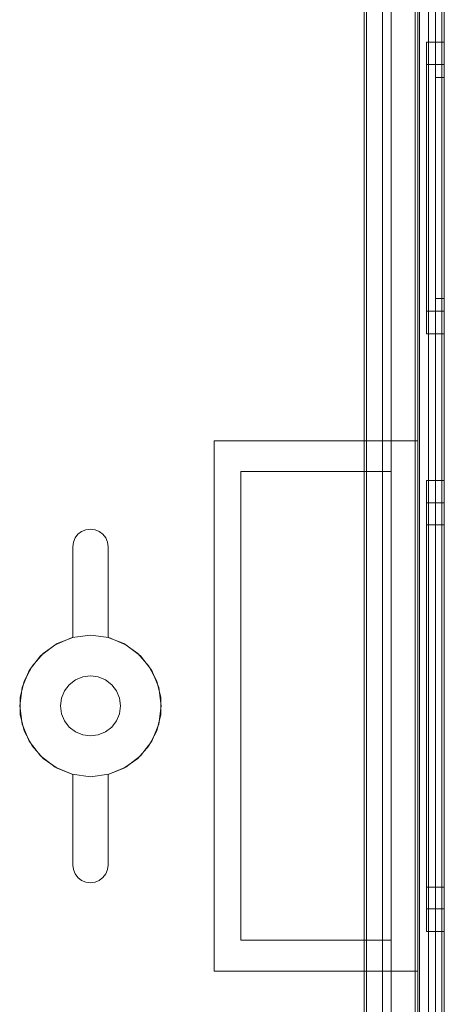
# Model space of a CAD drawing. Extents: x -620 to 300, y 62 to 1112.
# Tile 189 of 235: x 171.667 to 172.042, y 612.128 to 612.998. Entities that reach past the tile are written whole.
import ezdxf

# ---------------------------------------------------------------- set-up
doc = ezdxf.new("R2010")
doc.units = 0
doc.layers.get('0').update_dxf_attribs({"lineweight": 13})

# ---------------------------------------------------------------- blocks, each defined once
blk = doc.blocks.new('Referenz-A06CPVLKL0')
at = {"color": 251, "linetype": 'ByBlock', "lineweight": 13, "ltscale": 0.13, "true_color": 0x636363}
for p, q in [((172.01618, 613.68033), (172.01618, 611.1022)), ((172.04186, 611.1022), (172.04186, 613.68033)), ((172.03961, 613.66445), (172.03961, 611.11939)), ((171.97311, 613.54751), (171.97311, 611.23501)), ((171.97114, 613.54554), (171.97114, 611.23699)), ((171.98718, 613.54283), (171.98718, 611.2397)), ((171.98718, 611.2397), (171.98718, 613.54283)), ((172.0278, 611.2397), (172.0278, 613.54283)), ((172.0278, 613.54283), (172.0278, 611.2397))]:
    blk.add_line(p, q, dxfattribs=at)
at = {"color": 9, "linetype": 'ByBlock', "lineweight": 13, "ltscale": 0.13, "true_color": 0xc1c9c4}
for p, q in [((172.01843, 613.68033), (172.01843, 612.62564)), ((172.01999, 613.68033), (172.01999, 611.1022)), ((172.04186, 611.1022), (172.04186, 613.68033)), ((172.04186, 611.1022), (172.04186, 613.68033)), ((172.03405, 613.59439), (172.03405, 612.39126)), ((172.03405, 613.59439), (172.03405, 612.39126)), ((172.04186, 612.39126), (172.04186, 613.59439)), ((172.04186, 613.59439), (172.04186, 612.39126)), ((172.03405, 613.58658), (172.03405, 611.19595)), ((172.03405, 611.19595), (172.03405, 613.58658)), ((172.04186, 611.19595), (172.04186, 613.58658)), ((172.04186, 613.58658), (172.04186, 611.19595)), ((171.99499, 613.54283), (171.99499, 611.2397)), ((172.01999, 611.2397), (172.01999, 613.54283)), ((171.97311, 613.42251), (171.97311, 612.5983)), ((171.99499, 612.5983), (171.99499, 613.42251)), ((171.97311, 612.5983), (171.97311, 613.40558)), ((172.04186, 612.97798), (172.02624, 612.97798)), ((172.02624, 612.97798), (172.02624, 612.97359)), ((172.02624, 612.97798), (172.02624, 612.97359)), ((172.02624, 612.97359), (172.02624, 612.96071)), ((172.02624, 612.97359), (172.02624, 612.96071)), ((172.04186, 612.97359), (172.04186, 612.97798)), ((172.04186, 612.97798), (172.04186, 612.97359)), ((172.04186, 612.96071), (172.04186, 612.97359)), ((172.04186, 612.97359), (172.04186, 612.96071)), ((172.02624, 612.96071), (172.02624, 612.94023)), ((172.02624, 612.96071), (172.02624, 612.94023)), ((172.04186, 612.95814), (172.02624, 612.95814)), ((172.02624, 612.95814), (172.02624, 612.95442)), ((172.02624, 612.95814), (172.02624, 612.95442)), ((172.02624, 612.95442), (172.02624, 612.94353)), ((172.02624, 612.95442), (172.02624, 612.94353)), ((172.04186, 612.94023), (172.04186, 612.96071)), ((172.04186, 612.96071), (172.04186, 612.94023)), ((172.04186, 612.95604), (172.04186, 612.95814)), ((172.04186, 612.95814), (172.04186, 612.95604)), ((172.04186, 612.94984), (172.04186, 612.95604)), ((172.04186, 612.95604), (172.04186, 612.94984)), ((172.04186, 612.94673), (172.03405, 612.94673)), ((172.03405, 612.94673), (172.03405, 612.94486)), ((172.03405, 612.94673), (172.03405, 612.94486)), ((172.04186, 612.93976), (172.04186, 612.94984)), ((172.04186, 612.94984), (172.04186, 612.93976)), ((172.04186, 612.94486), (172.04186, 612.94673)), ((172.04186, 612.94673), (172.04186, 612.94486)), ((172.02624, 612.94353), (172.02624, 612.9262)), ((172.02624, 612.94353), (172.02624, 612.9262)), ((172.02624, 612.94023), (172.02624, 612.91353)), ((172.02624, 612.94023), (172.02624, 612.91353)), ((172.03405, 612.94486), (172.03405, 612.9393)), ((172.03405, 612.94486), (172.03405, 612.9393)), ((172.03405, 612.9393), (172.03405, 612.93027)), ((172.03405, 612.9393), (172.03405, 612.93027)), ((172.04186, 612.9393), (172.04186, 612.94486)), ((172.04186, 612.94486), (172.04186, 612.9393)), ((172.04186, 612.91353), (172.04186, 612.94023)), ((172.04186, 612.94023), (172.04186, 612.91353)), ((172.04186, 612.9262), (172.04186, 612.93976)), ((172.04186, 612.93976), (172.04186, 612.9262)), ((172.04186, 612.93027), (172.04186, 612.9393)), ((172.04186, 612.9393), (172.04186, 612.93027)), ((172.03405, 612.93027), (172.03405, 612.91813)), ((172.03405, 612.93027), (172.03405, 612.91813)), ((172.04186, 612.91813), (172.04186, 612.93027)), ((172.04186, 612.93027), (172.04186, 612.91813)), ((172.02624, 612.9262), (172.02624, 612.90361)), ((172.02624, 612.9262), (172.02624, 612.90361)), ((172.04186, 612.90967), (172.04186, 612.9262)), ((172.04186, 612.9262), (172.04186, 612.90967)), ((172.02624, 612.91353), (172.02624, 612.88244)), ((172.02624, 612.91353), (172.02624, 612.88244)), ((172.03405, 612.91813), (172.03405, 612.90333)), ((172.03405, 612.91813), (172.03405, 612.90333)), ((172.04186, 612.90333), (172.04186, 612.91813)), ((172.04186, 612.91813), (172.04186, 612.90333)), ((172.04186, 612.88244), (172.04186, 612.91353)), ((172.04186, 612.91353), (172.04186, 612.88244)), ((172.02624, 612.90361), (172.02624, 612.8773)), ((172.02624, 612.90361), (172.02624, 612.8773)), ((172.03405, 612.90333), (172.03405, 612.88645)), ((172.03405, 612.90333), (172.03405, 612.88645)), ((172.04186, 612.89081), (172.04186, 612.90967)), ((172.04186, 612.90967), (172.04186, 612.89081)), ((172.04186, 612.88645), (172.04186, 612.90333)), ((172.04186, 612.90333), (172.04186, 612.88645)), ((172.03405, 612.88645), (172.03405, 612.86813)), ((172.03405, 612.88645), (172.03405, 612.86813)), ((172.04186, 612.87035), (172.04186, 612.89081)), ((172.04186, 612.89081), (172.04186, 612.87035)), ((172.04186, 612.86813), (172.04186, 612.88645)), ((172.04186, 612.88645), (172.04186, 612.86813)), ((172.02624, 612.88244), (172.02624, 612.84908)), ((172.02624, 612.88244), (172.02624, 612.84908)), ((172.02624, 612.8773), (172.02624, 612.84908)), ((172.02624, 612.8773), (172.02624, 612.84908)), ((172.04186, 612.84908), (172.04186, 612.88244)), ((172.04186, 612.88244), (172.04186, 612.84908)), ((172.03405, 612.86813), (172.03405, 612.84908)), ((172.03405, 612.86813), (172.03405, 612.84908)), ((172.04186, 612.84908), (172.04186, 612.87035)), ((172.04186, 612.87035), (172.04186, 612.84908)), ((172.04186, 612.84908), (172.04186, 612.86813)), ((172.04186, 612.86813), (172.04186, 612.84908)), ((172.02624, 612.84908), (172.02624, 612.82085)), ((172.02624, 612.84908), (172.02624, 612.81571)), ((172.02624, 612.84908), (172.02624, 612.82085)), ((172.02624, 612.84908), (172.02624, 612.81571)), ((172.03405, 612.84908), (172.03405, 612.83002)), ((172.03405, 612.84908), (172.03405, 612.83002)), ((172.04186, 612.8278), (172.04186, 612.84908)), ((172.04186, 612.81571), (172.04186, 612.84908)), ((172.04186, 612.83002), (172.04186, 612.84908)), ((172.04186, 612.84908), (172.04186, 612.8278)), ((172.04186, 612.84908), (172.04186, 612.81571)), ((172.04186, 612.84908), (172.04186, 612.83002)), ((172.03405, 612.83002), (172.03405, 612.81171)), ((172.03405, 612.83002), (172.03405, 612.81171)), ((172.04186, 612.81171), (172.04186, 612.83002)), ((172.04186, 612.83002), (172.04186, 612.81171)), ((172.04186, 612.80734), (172.04186, 612.8278)), ((172.04186, 612.8278), (172.04186, 612.80734)), ((172.02624, 612.82085), (172.02624, 612.79455)), ((172.02624, 612.82085), (172.02624, 612.79455)), ((172.02624, 612.81571), (172.02624, 612.78462)), ((172.02624, 612.81571), (172.02624, 612.78462)), ((172.04186, 612.78462), (172.04186, 612.81571)), ((172.04186, 612.81571), (172.04186, 612.78462)), ((172.03405, 612.81171), (172.03405, 612.79482)), ((172.03405, 612.81171), (172.03405, 612.79482)), ((172.04186, 612.79482), (172.04186, 612.81171)), ((172.04186, 612.81171), (172.04186, 612.79482)), ((172.04186, 612.78848), (172.04186, 612.80734)), ((172.04186, 612.80734), (172.04186, 612.78848)), ((172.02624, 612.79455), (172.02624, 612.77196)), ((172.02624, 612.79455), (172.02624, 612.77196)), ((172.03405, 612.79482), (172.03405, 612.78002)), ((172.03405, 612.79482), (172.03405, 612.78002)), ((172.04186, 612.78002), (172.04186, 612.79482)), ((172.04186, 612.79482), (172.04186, 612.78002)), ((172.02624, 612.78462), (172.02624, 612.75793)), ((172.02624, 612.78462), (172.02624, 612.75793)), ((172.04186, 612.77196), (172.04186, 612.78848)), ((172.04186, 612.78848), (172.04186, 612.77196)), ((172.04186, 612.75793), (172.04186, 612.78462)), ((172.04186, 612.78462), (172.04186, 612.75793)), ((172.02624, 612.77196), (172.02624, 612.75463)), ((172.02624, 612.77196), (172.02624, 612.75463)), ((172.03405, 612.78002), (172.03405, 612.76788)), ((172.03405, 612.78002), (172.03405, 612.76788)), ((172.04186, 612.76788), (172.04186, 612.78002)), ((172.04186, 612.78002), (172.04186, 612.76788)), ((172.04186, 612.75839), (172.04186, 612.77196)), ((172.04186, 612.77196), (172.04186, 612.75839)), ((172.03405, 612.76788), (172.03405, 612.75885)), ((172.03405, 612.76788), (172.03405, 612.75885)), ((172.04186, 612.75885), (172.04186, 612.76788)), ((172.04186, 612.76788), (172.04186, 612.75885)), ((172.02624, 612.75793), (172.02624, 612.73744)), ((172.02624, 612.75793), (172.02624, 612.73744)), ((172.02624, 612.75463), (172.02624, 612.74373)), ((172.02624, 612.75463), (172.02624, 612.74373)), ((172.03405, 612.75885), (172.03405, 612.7533)), ((172.03405, 612.75885), (172.03405, 612.7533)), ((172.04186, 612.7533), (172.04186, 612.75885)), ((172.04186, 612.75885), (172.04186, 612.7533)), ((172.04186, 612.74832), (172.04186, 612.75839)), ((172.04186, 612.75839), (172.04186, 612.74832)), ((172.04186, 612.73744), (172.04186, 612.75793)), ((172.04186, 612.75793), (172.04186, 612.73744)), ((172.03405, 612.7533), (172.03405, 612.75142)), ((172.03405, 612.7533), (172.03405, 612.75142)), ((172.03405, 612.75142), (172.04186, 612.75142)), ((172.04186, 612.75142), (172.04186, 612.7533)), ((172.04186, 612.7533), (172.04186, 612.75142)), ((172.04186, 612.74211), (172.04186, 612.74832)), ((172.04186, 612.74832), (172.04186, 612.74211)), ((172.02624, 612.74373), (172.02624, 612.74001)), ((172.02624, 612.74373), (172.02624, 612.74001)), ((172.02624, 612.74001), (172.04186, 612.74001)), ((172.02624, 612.73744), (172.02624, 612.72456)), ((172.02624, 612.73744), (172.02624, 612.72456)), ((172.04186, 612.74001), (172.04186, 612.74211)), ((172.04186, 612.74211), (172.04186, 612.74001)), ((172.04186, 612.72456), (172.04186, 612.73744)), ((172.04186, 612.73744), (172.04186, 612.72456)), ((172.02624, 612.72456), (172.02624, 612.72017)), ((172.02624, 612.72456), (172.02624, 612.72017)), ((172.02624, 612.72017), (172.04186, 612.72017)), ((172.04186, 612.72017), (172.04186, 612.72456)), ((172.04186, 612.72456), (172.04186, 612.72017)), ((171.83874, 612.62564), (171.92858, 612.62564)), ((171.83874, 612.39126), (171.83874, 612.62564)), ((171.83874, 612.62564), (171.83874, 612.62564)), ((171.83874, 612.62564), (171.92858, 612.62564)), ((171.83874, 612.39126), (171.83874, 612.62564)), ((171.92858, 612.62564), (172.01843, 612.62564)), ((171.92858, 612.62564), (172.01843, 612.62564)), ((172.01843, 612.62564), (172.01843, 612.39126)), ((172.01843, 612.62564), (172.01843, 612.62564)), ((172.01843, 612.62564), (172.01843, 612.39126)), ((171.86218, 612.5983), (171.97311, 612.5983)), ((171.86218, 612.18423), (171.86218, 612.5983)), ((171.86218, 612.5983), (171.86218, 612.18423)), ((171.92858, 612.5983), (171.86218, 612.5983)), ((171.86218, 612.5983), (171.86218, 612.5983)), ((171.97311, 612.5983), (171.92858, 612.5983)), ((171.99499, 612.5983), (171.97311, 612.5983)), ((171.97311, 612.5983), (171.99499, 612.5983)), ((171.97311, 612.5983), (171.97311, 612.5983)), ((171.99499, 612.18423), (171.99499, 612.5983)), ((171.99499, 612.5983), (171.99499, 612.5983)), ((172.04186, 612.59048), (172.02624, 612.59048)), ((172.02624, 612.59048), (172.02624, 612.58369)), ((172.02624, 612.59048), (172.02624, 612.58369)), ((172.04186, 612.58369), (172.04186, 612.59048)), ((172.04186, 612.59048), (172.04186, 612.58369)), ((172.02624, 612.58369), (172.02624, 612.56379)), ((172.02624, 612.58369), (172.02624, 612.56379)), ((172.04186, 612.56379), (172.04186, 612.58369)), ((172.04186, 612.58369), (172.04186, 612.56379)), ((172.04186, 612.57064), (172.02624, 612.57064)), ((172.02624, 612.57064), (172.02624, 612.56453)), ((172.02624, 612.57064), (172.02624, 612.56453)), ((172.02624, 612.56453), (172.02624, 612.54661)), ((172.02624, 612.56453), (172.02624, 612.54661)), ((172.02624, 612.56379), (172.02624, 612.53213)), ((172.02624, 612.56379), (172.02624, 612.53213)), ((172.04186, 612.56453), (172.04186, 612.57064)), ((172.04186, 612.57064), (172.04186, 612.56453)), ((172.04186, 612.54661), (172.04186, 612.56453)), ((172.04186, 612.56453), (172.04186, 612.54661)), ((172.04186, 612.53213), (172.04186, 612.56379)), ((172.04186, 612.56379), (172.04186, 612.53213)), ((171.71832, 612.54294), (171.72155, 612.54542)), ((171.72155, 612.54542), (171.71832, 612.54294)), ((171.72155, 612.54542), (171.72532, 612.54698)), ((171.72532, 612.54698), (171.72155, 612.54542)), ((171.72532, 612.54698), (171.72936, 612.54751)), ((171.72936, 612.54751), (171.72532, 612.54698)), ((171.72936, 612.54751), (171.73341, 612.54698)), ((171.73341, 612.54698), (171.72936, 612.54751)), ((171.73341, 612.54698), (171.73718, 612.54542)), ((171.73718, 612.54542), (171.73341, 612.54698)), ((171.73718, 612.54542), (171.74041, 612.54294)), ((171.74041, 612.54294), (171.73718, 612.54542)), ((172.04186, 612.55142), (172.02624, 612.55142)), ((172.02624, 612.55142), (172.02624, 612.54596)), ((172.02624, 612.55142), (172.02624, 612.54596)), ((172.02624, 612.54661), (172.02624, 612.5181)), ((172.02624, 612.54661), (172.02624, 612.5181)), ((172.02624, 612.54596), (172.02624, 612.52996)), ((172.02624, 612.54596), (172.02624, 612.52996)), ((172.04186, 612.54596), (172.04186, 612.55142)), ((172.04186, 612.55142), (172.04186, 612.54596)), ((172.04186, 612.5181), (172.04186, 612.54661)), ((172.04186, 612.54661), (172.04186, 612.5181)), ((172.04186, 612.52996), (172.04186, 612.54596)), ((172.04186, 612.54596), (172.04186, 612.52996)), ((171.71427, 612.53593), (171.71583, 612.5397)), ((171.71583, 612.5397), (171.71427, 612.53593)), ((171.71583, 612.5397), (171.71832, 612.54294)), ((171.71832, 612.54294), (171.71583, 612.5397)), ((171.74041, 612.54294), (171.7429, 612.5397)), ((171.7429, 612.5397), (171.74041, 612.54294)), ((171.7429, 612.5397), (171.74446, 612.53593)), ((171.74446, 612.53593), (171.7429, 612.5397)), ((171.71374, 612.53189), (171.71427, 612.53593)), ((171.71427, 612.53593), (171.71374, 612.53189)), ((171.71374, 612.45178), (171.71374, 612.53189)), ((171.71374, 612.53189), (171.71374, 612.45178)), ((171.71374, 612.53189), (171.71374, 612.53189)), ((171.74446, 612.53593), (171.74499, 612.53189)), ((171.74499, 612.53189), (171.74446, 612.53593)), ((171.74499, 612.53189), (171.74499, 612.45178)), ((171.74499, 612.45178), (171.74499, 612.53189)), ((171.74499, 612.53189), (171.74499, 612.53189)), ((172.02624, 612.53213), (172.02624, 612.49087)), ((172.02624, 612.53213), (172.02624, 612.49087)), ((172.02624, 612.52996), (172.02624, 612.50451)), ((172.02624, 612.52996), (172.02624, 612.50451)), ((172.04186, 612.49087), (172.04186, 612.53213)), ((172.04186, 612.53213), (172.04186, 612.49087)), ((172.04186, 612.50451), (172.04186, 612.52996)), ((172.04186, 612.52996), (172.04186, 612.50451)), ((172.02624, 612.5181), (172.02624, 612.48095)), ((172.02624, 612.5181), (172.02624, 612.48095)), ((172.04186, 612.48095), (172.04186, 612.5181)), ((172.04186, 612.5181), (172.04186, 612.48095)), ((172.02624, 612.50451), (172.02624, 612.47134)), ((172.02624, 612.50451), (172.02624, 612.47134)), ((172.04186, 612.47134), (172.04186, 612.50451)), ((172.04186, 612.50451), (172.04186, 612.47134)), ((172.02624, 612.49087), (172.02624, 612.44283)), ((172.02624, 612.49087), (172.02624, 612.44283)), ((172.04186, 612.44283), (172.04186, 612.49087)), ((172.04186, 612.49087), (172.04186, 612.44283)), ((172.02624, 612.48095), (172.02624, 612.43769)), ((172.02624, 612.48095), (172.02624, 612.43769)), ((172.04186, 612.43769), (172.04186, 612.48095)), ((172.04186, 612.48095), (172.04186, 612.43769)), ((172.02624, 612.47134), (172.02624, 612.43272)), ((172.02624, 612.47134), (172.02624, 612.43272)), ((172.04186, 612.43272), (172.04186, 612.47134)), ((172.04186, 612.47134), (172.04186, 612.43272)), ((171.71319, 612.45163), (171.69811, 612.44539)), ((171.71319, 612.45163), (171.69811, 612.44539)), ((171.69982, 612.44634), (171.71374, 612.45178)), ((171.71374, 612.45178), (171.69982, 612.44634)), ((171.72936, 612.45376), (171.71319, 612.45163)), ((171.72936, 612.45376), (171.71319, 612.45163)), ((171.71374, 612.45178), (171.71374, 612.45178)), ((171.74554, 612.45163), (171.72936, 612.45376)), ((171.74554, 612.45163), (171.72936, 612.45376)), ((171.74499, 612.45178), (171.75891, 612.44634)), ((171.75891, 612.44634), (171.74499, 612.45178)), ((171.74499, 612.45178), (171.74499, 612.45178)), ((171.76061, 612.44539), (171.74554, 612.45163)), ((171.76061, 612.44539), (171.74554, 612.45163)), ((171.69811, 612.44539), (171.68517, 612.43546)), ((171.69811, 612.44539), (171.68517, 612.43546)), ((171.68759, 612.43775), (171.69982, 612.44634)), ((171.69982, 612.44634), (171.68759, 612.43775)), ((171.75891, 612.44634), (171.77114, 612.43775)), ((171.77114, 612.43775), (171.75891, 612.44634)), ((171.77356, 612.43546), (171.76061, 612.44539)), ((171.77356, 612.43546), (171.76061, 612.44539)), ((172.02624, 612.44283), (172.02624, 612.39126)), ((172.02624, 612.44283), (172.02624, 612.39126)), ((172.04186, 612.39126), (172.04186, 612.44283)), ((172.04186, 612.44283), (172.04186, 612.39126)), ((171.68517, 612.43546), (171.67524, 612.42251)), ((171.68517, 612.43546), (171.67524, 612.42251)), ((171.67775, 612.42651), (171.68759, 612.43775)), ((171.68759, 612.43775), (171.67775, 612.42651)), ((171.77114, 612.43775), (171.78098, 612.42651)), ((171.78098, 612.42651), (171.77114, 612.43775)), ((171.78349, 612.42251), (171.77356, 612.43546)), ((171.78349, 612.42251), (171.77356, 612.43546)), ((172.02624, 612.43769), (172.02624, 612.39126)), ((172.02624, 612.43769), (172.02624, 612.39126)), ((172.02624, 612.43272), (172.02624, 612.39126)), ((172.02624, 612.43272), (172.02624, 612.39126)), ((172.04186, 612.39126), (172.04186, 612.43769)), ((172.04186, 612.43769), (172.04186, 612.39126)), ((172.04186, 612.39126), (172.04186, 612.43272)), ((172.04186, 612.43272), (172.04186, 612.39126)), ((171.67086, 612.41325), (171.67775, 612.42651)), ((171.67775, 612.42651), (171.67086, 612.41325)), ((171.78098, 612.42651), (171.78787, 612.41325)), ((171.78787, 612.41325), (171.78098, 612.42651)), ((171.67524, 612.42251), (171.66899, 612.40744)), ((171.67524, 612.42251), (171.66899, 612.40744)), ((171.72249, 612.41692), (171.71608, 612.41427)), ((171.71608, 612.41427), (171.72249, 612.41692)), ((171.72936, 612.41783), (171.72249, 612.41692)), ((171.72249, 612.41692), (171.72936, 612.41783)), ((171.73624, 612.41692), (171.72936, 612.41783)), ((171.72936, 612.41783), (171.73624, 612.41692)), ((171.74265, 612.41427), (171.73624, 612.41692)), ((171.73624, 612.41692), (171.74265, 612.41427)), ((171.78973, 612.40744), (171.78349, 612.42251)), ((171.78973, 612.40744), (171.78349, 612.42251)), ((171.66899, 612.40744), (171.66686, 612.39126)), ((171.66899, 612.40744), (171.66686, 612.39126)), ((171.66731, 612.39874), (171.67086, 612.41325)), ((171.67086, 612.41325), (171.66731, 612.39874)), ((171.71058, 612.41005), (171.70636, 612.40455)), ((171.70636, 612.40455), (171.71058, 612.41005)), ((171.71608, 612.41427), (171.71058, 612.41005)), ((171.71058, 612.41005), (171.71608, 612.41427)), ((171.74815, 612.41005), (171.74265, 612.41427)), ((171.74265, 612.41427), (171.74815, 612.41005)), ((171.75237, 612.40455), (171.74815, 612.41005)), ((171.74815, 612.41005), (171.75237, 612.40455)), ((171.78787, 612.41325), (171.79142, 612.39874)), ((171.79142, 612.39874), (171.78787, 612.41325)), ((171.79186, 612.39126), (171.78973, 612.40744)), ((171.79186, 612.39126), (171.78973, 612.40744)), ((171.66731, 612.38379), (171.66731, 612.39874)), ((171.66731, 612.39874), (171.66731, 612.38379)), ((171.70371, 612.39814), (171.7028, 612.39126)), ((171.7028, 612.39126), (171.70371, 612.39814)), ((171.70636, 612.40455), (171.70371, 612.39814)), ((171.70371, 612.39814), (171.70636, 612.40455)), ((171.75502, 612.39814), (171.75237, 612.40455)), ((171.75237, 612.40455), (171.75502, 612.39814)), ((171.75593, 612.39126), (171.75502, 612.39814)), ((171.75502, 612.39814), (171.75593, 612.39126)), ((171.79142, 612.39874), (171.79142, 612.38379)), ((171.79142, 612.38379), (171.79142, 612.39874)), ((171.66686, 612.39126), (171.66899, 612.37509)), ((171.66686, 612.39126), (171.66899, 612.37509)), ((171.7028, 612.39126), (171.70371, 612.38439)), ((171.70371, 612.38439), (171.7028, 612.39126)), ((171.75502, 612.38439), (171.75593, 612.39126)), ((171.75593, 612.39126), (171.75502, 612.38439)), ((171.78973, 612.37509), (171.79186, 612.39126)), ((171.78973, 612.37509), (171.79186, 612.39126)), ((171.83874, 612.15689), (171.83874, 612.39126)), ((171.83874, 612.15689), (171.83874, 612.39126)), ((172.01843, 612.39126), (172.01843, 612.15689)), ((172.01843, 612.39126), (172.01843, 612.15689)), ((172.02624, 612.39126), (172.02624, 612.34484)), ((172.02624, 612.39126), (172.02624, 612.3397)), ((172.02624, 612.39126), (172.02624, 612.34981)), ((172.02624, 612.39126), (172.02624, 612.34484)), ((172.02624, 612.39126), (172.02624, 612.3397)), ((172.02624, 612.39126), (172.02624, 612.34981)), ((172.03405, 612.39126), (172.03405, 611.18814)), ((172.03405, 612.39126), (172.03405, 611.18814)), ((172.04186, 611.18814), (172.04186, 612.39126)), ((172.04186, 612.34484), (172.04186, 612.39126)), ((172.04186, 612.3397), (172.04186, 612.39126)), ((172.04186, 612.34981), (172.04186, 612.39126)), ((172.04186, 612.39126), (172.04186, 611.18814)), ((172.04186, 612.39126), (172.04186, 612.34484)), ((172.04186, 612.39126), (172.04186, 612.3397)), ((172.04186, 612.39126), (172.04186, 612.34981)), ((171.67086, 612.36928), (171.66731, 612.38379)), ((171.66731, 612.38379), (171.67086, 612.36928)), ((171.70371, 612.38439), (171.70636, 612.37798)), ((171.70636, 612.37798), (171.70371, 612.38439)), ((171.75237, 612.37798), (171.75502, 612.38439)), ((171.75502, 612.38439), (171.75237, 612.37798)), ((171.79142, 612.38379), (171.78787, 612.36928)), ((171.78787, 612.36928), (171.79142, 612.38379)), ((171.66899, 612.37509), (171.67524, 612.36001)), ((171.66899, 612.37509), (171.67524, 612.36001)), ((171.70636, 612.37798), (171.71058, 612.37248)), ((171.71058, 612.37248), (171.70636, 612.37798)), ((171.71058, 612.37248), (171.71608, 612.36826)), ((171.71608, 612.36826), (171.71058, 612.37248)), ((171.74265, 612.36826), (171.74815, 612.37248)), ((171.74815, 612.37248), (171.74265, 612.36826)), ((171.74815, 612.37248), (171.75237, 612.37798)), ((171.75237, 612.37798), (171.74815, 612.37248)), ((171.78349, 612.36001), (171.78973, 612.37509)), ((171.78349, 612.36001), (171.78973, 612.37509)), ((171.67775, 612.35602), (171.67086, 612.36928)), ((171.67086, 612.36928), (171.67775, 612.35602)), ((171.71608, 612.36826), (171.72249, 612.36561)), ((171.72249, 612.36561), (171.71608, 612.36826)), ((171.72249, 612.36561), (171.72936, 612.3647)), ((171.72936, 612.3647), (171.72249, 612.36561)), ((171.72936, 612.3647), (171.73624, 612.36561)), ((171.73624, 612.36561), (171.72936, 612.3647)), ((171.73624, 612.36561), (171.74265, 612.36826)), ((171.74265, 612.36826), (171.73624, 612.36561)), ((171.78787, 612.36928), (171.78098, 612.35602)), ((171.78098, 612.35602), (171.78787, 612.36928)), ((171.67524, 612.36001), (171.68517, 612.34707)), ((171.67524, 612.36001), (171.68517, 612.34707)), ((171.68759, 612.34477), (171.67775, 612.35602)), ((171.67775, 612.35602), (171.68759, 612.34477)), ((171.78098, 612.35602), (171.77114, 612.34477)), ((171.77114, 612.34477), (171.78098, 612.35602)), ((171.77356, 612.34707), (171.78349, 612.36001)), ((171.77356, 612.34707), (171.78349, 612.36001)), ((171.68517, 612.34707), (171.69811, 612.33714)), ((171.68517, 612.34707), (171.69811, 612.33714)), ((171.76061, 612.33714), (171.77356, 612.34707)), ((171.76061, 612.33714), (171.77356, 612.34707)), ((172.02624, 612.34981), (172.02624, 612.31119)), ((172.02624, 612.34981), (172.02624, 612.31119)), ((172.04186, 612.31119), (172.04186, 612.34981)), ((172.04186, 612.34981), (172.04186, 612.31119)), ((171.69982, 612.33619), (171.68759, 612.34477)), ((171.68759, 612.34477), (171.69982, 612.33619)), ((171.69811, 612.33714), (171.71319, 612.33089)), ((171.69811, 612.33714), (171.71319, 612.33089)), ((171.74554, 612.33089), (171.76061, 612.33714)), ((171.74554, 612.33089), (171.76061, 612.33714)), ((171.77114, 612.34477), (171.75891, 612.33619)), ((171.75891, 612.33619), (171.77114, 612.34477)), ((172.02624, 612.34484), (172.02624, 612.30158)), ((172.02624, 612.34484), (172.02624, 612.30158)), ((172.02624, 612.3397), (172.02624, 612.29165)), ((172.02624, 612.3397), (172.02624, 612.29165)), ((172.04186, 612.30158), (172.04186, 612.34484)), ((172.04186, 612.34484), (172.04186, 612.30158)), ((172.04186, 612.29165), (172.04186, 612.3397)), ((172.04186, 612.3397), (172.04186, 612.29165)), ((171.71374, 612.33075), (171.69982, 612.33619)), ((171.69982, 612.33619), (171.71374, 612.33075)), ((171.71319, 612.33089), (171.72936, 612.32876)), ((171.71319, 612.33089), (171.72936, 612.32876)), ((171.71374, 612.25064), (171.71374, 612.33075)), ((171.71374, 612.33075), (171.71374, 612.25064)), ((171.71374, 612.33075), (171.71374, 612.33075)), ((171.72936, 612.32876), (171.74554, 612.33089)), ((171.72936, 612.32876), (171.74554, 612.33089)), ((171.75891, 612.33619), (171.74499, 612.33075)), ((171.74499, 612.33075), (171.75891, 612.33619)), ((171.74499, 612.33075), (171.74499, 612.25064)), ((171.74499, 612.25064), (171.74499, 612.33075)), ((171.74499, 612.33075), (171.74499, 612.33075)), ((172.02624, 612.31119), (172.02624, 612.27802)), ((172.02624, 612.31119), (172.02624, 612.27802)), ((172.04186, 612.27802), (172.04186, 612.31119)), ((172.04186, 612.31119), (172.04186, 612.27802)), ((172.02624, 612.30158), (172.02624, 612.26443)), ((172.02624, 612.30158), (172.02624, 612.26443)), ((172.04186, 612.26443), (172.04186, 612.30158)), ((172.04186, 612.30158), (172.04186, 612.26443)), ((172.02624, 612.29165), (172.02624, 612.2504)), ((172.02624, 612.29165), (172.02624, 612.2504)), ((172.04186, 612.2504), (172.04186, 612.29165)), ((172.04186, 612.29165), (172.04186, 612.2504)), ((172.02624, 612.27802), (172.02624, 612.25256)), ((172.02624, 612.27802), (172.02624, 612.25256)), ((172.04186, 612.25256), (172.04186, 612.27802)), ((172.04186, 612.27802), (172.04186, 612.25256)), ((172.02624, 612.26443), (172.02624, 612.23592)), ((172.02624, 612.26443), (172.02624, 612.23592)), ((172.04186, 612.23592), (172.04186, 612.26443)), ((172.04186, 612.26443), (172.04186, 612.23592)), ((171.71427, 612.24659), (171.71374, 612.25064)), ((171.71374, 612.25064), (171.71427, 612.24659)), ((171.71374, 612.25064), (171.71374, 612.25064)), ((171.74499, 612.25064), (171.74446, 612.24659)), ((171.74446, 612.24659), (171.74499, 612.25064)), ((171.74499, 612.25064), (171.74499, 612.25064)), ((172.02624, 612.25256), (172.02624, 612.23656)), ((172.02624, 612.25256), (172.02624, 612.23656)), ((172.02624, 612.2504), (172.02624, 612.21874)), ((172.02624, 612.2504), (172.02624, 612.21874)), ((172.04186, 612.23656), (172.04186, 612.25256)), ((172.04186, 612.25256), (172.04186, 612.23656)), ((172.04186, 612.21874), (172.04186, 612.2504)), ((172.04186, 612.2504), (172.04186, 612.21874)), ((171.71583, 612.24283), (171.71427, 612.24659)), ((171.71427, 612.24659), (171.71583, 612.24283)), ((171.71832, 612.23959), (171.71583, 612.24283)), ((171.71583, 612.24283), (171.71832, 612.23959)), ((171.7429, 612.24283), (171.74041, 612.23959)), ((171.74041, 612.23959), (171.7429, 612.24283)), ((171.74446, 612.24659), (171.7429, 612.24283)), ((171.7429, 612.24283), (171.74446, 612.24659)), ((171.72155, 612.23711), (171.71832, 612.23959)), ((171.71832, 612.23959), (171.72155, 612.23711)), ((171.72532, 612.23555), (171.72155, 612.23711)), ((171.72155, 612.23711), (171.72532, 612.23555)), ((171.72936, 612.23501), (171.72532, 612.23555)), ((171.72532, 612.23555), (171.72936, 612.23501)), ((171.73341, 612.23555), (171.72936, 612.23501)), ((171.72936, 612.23501), (171.73341, 612.23555)), ((171.73718, 612.23711), (171.73341, 612.23555)), ((171.73341, 612.23555), (171.73718, 612.23711)), ((171.74041, 612.23959), (171.73718, 612.23711)), ((171.73718, 612.23711), (171.74041, 612.23959)), ((172.02624, 612.23656), (172.02624, 612.23111)), ((172.02624, 612.23656), (172.02624, 612.23111)), ((172.02624, 612.23592), (172.02624, 612.218)), ((172.02624, 612.23592), (172.02624, 612.218)), ((172.04186, 612.23111), (172.04186, 612.23656)), ((172.04186, 612.23656), (172.04186, 612.23111)), ((172.04186, 612.218), (172.04186, 612.23592)), ((172.04186, 612.23592), (172.04186, 612.218)), ((172.02624, 612.23111), (172.04186, 612.23111)), ((172.02624, 612.21874), (172.02624, 612.19883)), ((172.02624, 612.21874), (172.02624, 612.19883)), ((172.02624, 612.218), (172.02624, 612.21189)), ((172.02624, 612.218), (172.02624, 612.21189)), ((172.04186, 612.19883), (172.04186, 612.21874)), ((172.04186, 612.21874), (172.04186, 612.19883)), ((172.04186, 612.21189), (172.04186, 612.218)), ((172.04186, 612.218), (172.04186, 612.21189)), ((172.02624, 612.21189), (172.04186, 612.21189)), ((172.02624, 612.19883), (172.02624, 612.19205)), ((172.02624, 612.19883), (172.02624, 612.19205)), ((172.04186, 612.19205), (172.04186, 612.19883)), ((172.04186, 612.19883), (172.04186, 612.19205)), ((172.02624, 612.19205), (172.04186, 612.19205)), ((171.97311, 612.18423), (171.86218, 612.18423)), ((171.86218, 612.18423), (171.92858, 612.18423)), ((171.86218, 612.18423), (171.86218, 612.18423)), ((171.92858, 612.18423), (171.97311, 612.18423)), ((171.97311, 612.09209), (171.97311, 612.18423)), ((171.97311, 612.18423), (171.99499, 612.18423)), ((171.97311, 612.18423), (171.97311, 612.09209)), ((171.99499, 612.18423), (171.97311, 612.18423)), ((171.97311, 612.18423), (171.97311, 612.18423)), ((171.99499, 611.36001), (171.99499, 612.18423)), ((171.99499, 612.18423), (171.99499, 612.18423)), ((171.92858, 612.15689), (171.83874, 612.15689)), ((171.83874, 612.15689), (171.83874, 612.15689)), ((171.92858, 612.15689), (171.83874, 612.15689)), ((172.01843, 612.15689), (171.92858, 612.15689)), ((172.01843, 612.15689), (171.92858, 612.15689)), ((172.01843, 612.15689), (172.01843, 612.15689)), ((172.01843, 612.15689), (172.01843, 611.1022))]:
    blk.add_line(p, q, dxfattribs=at)

msp = doc.modelspace()

# ---------------------------------------------------------------- block references
at = {"color": 8, "lineweight": 25, "ltscale": 0.25, "true_color": 0x808080}
msp.add_blockref('Referenz-A06CPVLKL0', (0, 0), dxfattribs=at)

doc.saveas('drawing.dxf')
